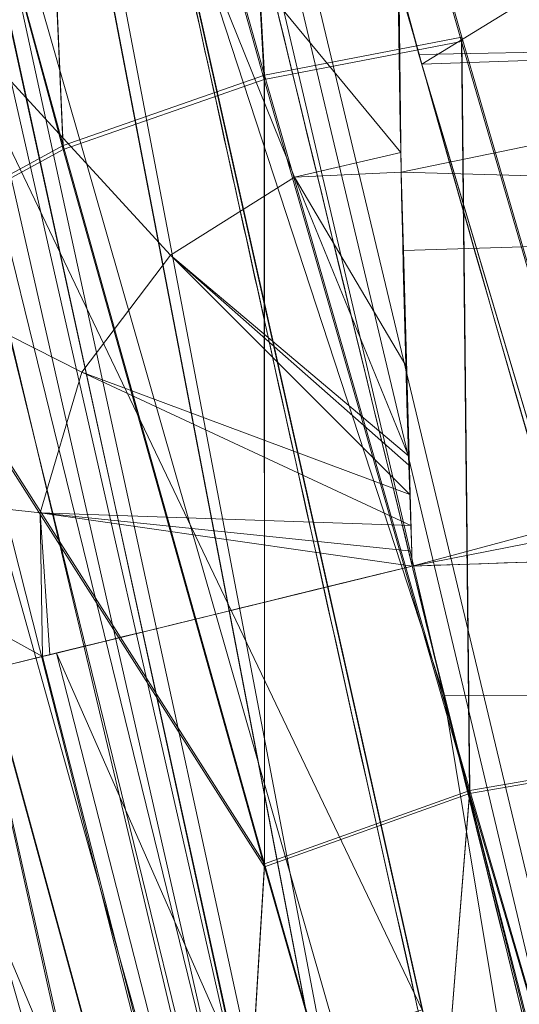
# Model space of a CAD drawing. Header units: millimetres. Extents: x -72 to 72, y -145 to 145.
# Tile 129 of 256: x -55.69 to -55.543, y -13.712 to -13.424. Entities that reach past the tile are written whole.
import ezdxf

# ---------------------------------------------------------------- set-up
doc = ezdxf.new("R2010")
doc.units = ezdxf.units.MM
doc.layers.add('1', color=7, linetype='CONTINUOUS')

msp = doc.modelspace()

# ---------------------------------------------------------------- linework, layer by layer
at = {"layer": '1', "color": 163, "linetype": 'Continuous', "lineweight": 13, "extrusion": (0, 0, -1)}
for centre, radius in [((0, 2.781752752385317e-14, 144.004626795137), 61.0180546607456), ((-5.6843418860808e-14, -1.73472347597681e-14, 147), 60.9142135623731), ((3.46944695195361e-15, 0, 145), 60), ((-5.6843418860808e-14, -1.73472347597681e-14, 146), 59.50000000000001), ((0, -8.448341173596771e-14, 124.369789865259), 56.3952855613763)]:
    msp.add_circle(centre, radius, dxfattribs=at)
at = {"layer": '1', "color": 163, "linetype": 'Continuous', "lineweight": 13}
for centre, radius in [((0, -2.03130073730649e-13, -145), 60.4433756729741), ((5.6843418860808e-14, -1.73472347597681e-14, -146.707106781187), 60.20710678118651), ((-3.46944695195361e-15, 0, -146), 60)]:
    msp.add_circle(centre, radius, dxfattribs=at)
msp.add_arc((0, 1.973953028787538e-14, -142.505083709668), 63.56377365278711, 189.6208549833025, 222.2786899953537, dxfattribs=at)
at = {"layer": '1', "color": 163, "linetype": 'Continuous', "lineweight": 13, "extrusion": (0, 0, -1)}
for centre, end in [((55.5642991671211, -13.5811876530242, 27.7394570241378), 87.99999999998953), ((55.5642991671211, -13.5811876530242, 23.4988727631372), 87.99999999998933)]:
    msp.add_arc(centre, 0.3, 346.2648960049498, end, dxfattribs=at)
at = {"layer": '1', "color": 163, "linetype": 'Continuous', "lineweight": 13, "extrusion": (-0.998772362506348, -0.0348778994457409, -0.0351752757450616)}
msp.add_arc((11.63374828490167, -21.51435950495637, 56.79634897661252), 0.3, 89.58394029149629, 180.0000000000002, dxfattribs=at)
at = {"layer": '1', "color": 163, "linetype": 'Continuous', "lineweight": 13, "extrusion": (-0.2374333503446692, 0.9714038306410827, -4.427117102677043e-05)}
msp.add_arc((57.19999999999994, -23.49887274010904, 0.001040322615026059), 0.3, 2.092443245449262e-16, 87.94171903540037, dxfattribs=at)
at = {"layer": '1', "color": 163, "linetype": 'Continuous', "lineweight": 13}
for points, knots in [([(-56.0092195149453, 7.430836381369, -40.1881047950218), (-56.38767568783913, 4.578259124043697, -40.18600039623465), (-56.64075283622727, 0.1337488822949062, -40.18517426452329), (-56.24041456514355, -6.020940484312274, -40.18873368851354), (-55.54351012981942, -10.71621283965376, -40.19373372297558), (-54.41900416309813, -15.45484477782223, -40.20106422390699), (-52.84662861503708, -20.19210887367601, -40.21072519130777), (-50.80930273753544, -24.8840909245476, -40.2227166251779), (-48.29613211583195, -29.47758556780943, -40.23703852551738), (-45.29549098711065, -33.91822466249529, -40.25369089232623), (-41.8019172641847, -38.14185204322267, -40.27267372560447), (-37.82569878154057, -42.09225020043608, -40.29398702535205), (-33.38333123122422, -45.70420284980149, -40.31763079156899), (-28.49088723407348, -48.91009564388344, -40.34360502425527), (-21.41016006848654, -52.54962415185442, -40.38134462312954), (-15.5376816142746, -54.48108172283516, -40.41314502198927), (-11.445770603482, -55.3284003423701, -40.43589893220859)], [0, 0, 0, 0, 0.125, 0.1875, 0.25, 0.3125, 0.375, 0.4375, 0.5, 0.5625, 0.625, 0.6875, 0.75, 0.8125, 0.875, 1, 1, 1, 1]), ([(-55.79206164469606, 7.398561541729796, -43.18008904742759), (-56.02458079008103, 5.645469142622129, -43.17850631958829), (-56.32216527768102, 2.145282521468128, -43.17631762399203), (-56.2774919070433, -3.083071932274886, -43.17589833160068), (-55.74469622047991, -8.317168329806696, -43.17832533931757), (-54.72088675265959, -13.50770784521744, -43.18361554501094), (-53.47375240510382, -17.70598476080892, -43.19032117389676), (-52.24993602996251, -20.97159237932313, -43.1970039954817), (-51.21943771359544, -23.37545791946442, -43.20267281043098), (-50.07211843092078, -25.74001208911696, -43.20902270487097), (-48.38893654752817, -28.83185243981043, -43.21838366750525), (-46.01474015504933, -32.54916112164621, -43.23166013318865), (-42.79579392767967, -36.67874397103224, -43.24974804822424), (-39.80590965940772, -39.8550863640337, -43.26661311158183), (-37.22554922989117, -42.23774127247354, -43.28120343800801), (-35.20249638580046, -43.93723232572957, -43.29265772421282), (-33.10278230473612, -45.54055131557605, -43.30455868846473), (-30.93842460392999, -47.03880768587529, -43.31683624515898), (-28.72004833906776, -48.42495516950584, -43.32942842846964), (-25.67962645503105, -50.13475593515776, -43.34669906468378), (-22.51737436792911, -51.63244938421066, -43.36467929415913), (-19.23182754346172, -52.91446779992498, -43.3833775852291), (-15.89144214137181, -54.03891938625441, -43.40239509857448), (-13.34178061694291, -54.70350458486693, -43.41691632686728), (-11.6398303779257, -55.06359028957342, -43.42660953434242)], [0, 0, 0, 0, 0.0625, 0.125, 0.1875, 0.25, 0.3125, 0.34375, 0.375, 0.40625, 0.4375, 0.5, 0.5625, 0.625, 0.65625, 0.6875, 0.71875, 0.75, 0.78125, 0.8125, 0.875, 0.90625, 0.9375, 1, 1, 1, 1]), ([(-56.50000000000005, -4.895578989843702e-16, -15.81462433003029), (-56.49999999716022, -0.967056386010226, -15.8120534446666), (-56.45043392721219, -2.918040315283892, -15.80691167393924), (-56.14086936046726, -6.892608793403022, -15.79662813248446), (-55.33779639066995, -11.96000647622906, -15.78377370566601), (-53.65336816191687, -18.09517495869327, -15.76834839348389), (-51.21658996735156, -24.15893938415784, -15.75292308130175), (-48.02467232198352, -30.0154777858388, -15.73749776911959), (-44.10762326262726, -35.52636955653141, -15.72207245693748), (-39.52881410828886, -40.56063158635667, -15.70664714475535), (-36.0977595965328, -43.52332059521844, -15.69636360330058), (-34.30725113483, -44.89167162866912, -15.6912218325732)], [0, 0, 0, 0, 0.0625, 0.125, 0.25, 0.375, 0.5, 0.625, 0.75, 0.875, 1, 1, 1, 1]), ([(-54.1748946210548, -21.2568850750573, 31.5), (-54.6638936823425, -17.571101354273, 31.499871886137), (-55.1250233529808, -14.095380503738, 30.1514430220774), (-55.6314401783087, -10.2783120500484, 26.7224698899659), (-55.7653499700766, -9.26897978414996, 25.3941579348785), (-55.9577956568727, -7.81843880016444, 22.2910702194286), (-56.0092096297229, -7.43091089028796, 20.5929966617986), (-56.0092195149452, -7.43083638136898, 18.8118952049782)], [0, 0, 0, 0, 0.5, 0.5, 0.75, 0.75, 1, 1, 1, 1]), ([(-56.00921274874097, -7.43088738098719, 18.81189514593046), (-55.84778768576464, -8.64761337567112, 18.27553385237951), (-55.57446086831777, -10.46857355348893, 17.47101728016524), (-55.14800137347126, -12.88831644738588, 16.40328050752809), (-54.79726728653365, -14.6992013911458, 15.60654748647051), (-54.41554179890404, -16.50502466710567, 14.8125598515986), (-53.86455365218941, -18.90435921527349, 13.75579519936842), (-53.09654226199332, -21.8880547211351, 12.44277299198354), (-52.04587146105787, -25.44201606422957, 10.88781178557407), (-50.86235861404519, -28.96561770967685, 9.35961010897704), (-49.54285790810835, -32.4561508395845, 7.86666250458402), (-48.56815383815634, -34.75713714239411, 6.899976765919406), (-48.05581082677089, -35.9000126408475, 6.425037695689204)], [0, 0, 0, 0, 0.125, 0.1875, 0.25, 0.3125, 0.375, 0.5, 0.625, 0.75, 0.875, 1, 1, 1, 1]), ([(-47.46844656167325, -30.64305029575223, -0.8061324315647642), (-48.05961782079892, -29.72727555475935, -0.05716055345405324), (-49.17838392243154, -27.87812518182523, 1.469014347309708), (-50.67197279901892, -25.05862759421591, 3.829412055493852), (-51.76788006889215, -22.67685427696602, 5.845017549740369), (-52.55819579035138, -20.75314257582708, 7.47955347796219), (-53.10827526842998, -19.30177147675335, 8.715144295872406), (-53.61576125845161, -17.84355812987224, 9.960823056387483), (-54.23731669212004, -15.88719951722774, 11.62907026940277), (-54.91085441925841, -13.42264493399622, 13.72871973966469), (-55.55516477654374, -10.43872688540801, 16.26421220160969), (-55.8760261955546, -8.43476743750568, 17.96132468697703), (-56.00921263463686, -7.430887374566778, 18.8118951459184)], [0, 0, 0, 0, 0.125, 0.25, 0.375, 0.4375, 0.5, 0.5625, 0.625, 0.75, 0.875, 1, 1, 1, 1]), ([(-55.6517196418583, -9.75377054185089, 10.8250013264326), (-55.5948279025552, -10.0783787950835, 10.8250268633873), (-55.5350931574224, -10.4025015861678, 10.8250538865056), (-55.3540436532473, -11.3388349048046, 10.8251360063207), (-55.2253875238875, -11.9497259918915, 10.8251944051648), (-54.94794345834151, -13.1667426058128, 10.8253205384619), (-54.79911314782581, -13.773034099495, 10.8253884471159), (-54.6403041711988, -14.3766114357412, 10.8254621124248)], [0, 0, 0, 0, 0.208854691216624, 0.208854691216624, 0.604427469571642, 0.604427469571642, 1, 1, 1, 1]), ([(-54.919959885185, -14.4502288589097, 10.5256571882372), (-54.9199649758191, -14.4502095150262, 10.5256571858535), (-54.9199700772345, -14.4501901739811, 10.5256571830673), (-55.0796217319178, -13.8435290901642, 10.5255824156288), (-55.2292372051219, -13.2341583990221, 10.5255134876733), (-55.50814993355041, -12.0109394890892, 10.5253854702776), (-55.63748912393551, -11.3969242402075, 10.5253262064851), (-55.8194998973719, -10.4558003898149, 10.5252428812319), (-55.8795518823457, -10.130018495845, 10.5252154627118), (-55.9367457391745, -9.803748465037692, 10.5251895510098)], [0, 0, 0, 0, 1.26115618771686e-05, 1.26115618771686e-05, 0.395572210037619, 0.395572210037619, 0.79114483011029, 0.79114483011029, 1, 1, 1, 1]), ([(-56.3617853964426, -9.818594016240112, 10.5102567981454), (-56.30599906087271, -10.1388887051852, 10.5102666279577), (-56.2474804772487, -10.4587195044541, 10.5102770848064), (-56.0680374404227, -11.3943333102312, 10.510309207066), (-55.9396766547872, -12.0087885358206, 10.5103320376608), (-55.66285526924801, -13.232960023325, 10.5103807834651), (-55.5143530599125, -13.8428408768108, 10.5104068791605), (-55.3558791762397, -14.4500521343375, 10.5104355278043), (-55.3558741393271, -14.4500714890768, 10.5104355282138), (-55.3558690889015, -14.450090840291, 10.5104355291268)], [0, 0, 0, 0, 0.205725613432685, 0.205725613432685, 0.602862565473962, 0.602862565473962, 0.999987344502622, 0.999987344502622, 1, 1, 1, 1]), ([(-55.6356723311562, -14.523145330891, 10.2106306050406), (-55.7949781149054, -13.9128715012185, 10.2106008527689), (-55.94426428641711, -13.2998938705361, 10.210573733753), (-56.2225419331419, -12.0695239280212, 10.2105230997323), (-56.3515758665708, -11.4519662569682, 10.2104994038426), (-56.5319599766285, -10.5116264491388, 10.2104660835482), (-56.5907855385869, -10.1901793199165, 10.2104552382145), (-56.6468644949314, -9.86826577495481, 10.2104450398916)], [0, 0, 0, 0, 0.397137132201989, 0.397137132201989, 0.79427391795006, 0.79427391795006, 1, 1, 1, 1]), ([(-55.355869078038, -14.4500908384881, 9.4895644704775), (-55.3558741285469, -14.450071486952, 9.4895644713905), (-55.3558791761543, -14.4500521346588, 9.489564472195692), (-55.4964356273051, -13.9114935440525, 9.48958988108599), (-55.6291457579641, -13.3708465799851, 9.489613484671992), (-55.8787068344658, -12.2860059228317, 9.48965778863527), (-55.99558627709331, -11.7416973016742, 9.48967858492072), (-56.1282027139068, -11.0770101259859, 9.48970216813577), (-56.1515374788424, -10.9580864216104, 9.48970631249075), (-56.1744940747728, -10.8390903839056, 9.48971037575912)], [0, 0, 0, 0, 1.62025511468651e-05, 1.62025511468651e-05, 0.450915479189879, 0.450915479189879, 0.901830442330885, 0.901830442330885, 1, 1, 1, 1]), ([(-55.74240523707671, -10.854176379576, 9.47472235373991), (-55.72003313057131, -10.9690469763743, 9.47471215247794), (-55.6973057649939, -11.083848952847, 9.47470176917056), (-55.5644853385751, -11.7440408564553, 9.47464101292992), (-55.4467178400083, -12.2879486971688, 9.474586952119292), (-55.1952748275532, -13.3719298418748, 9.47447104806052), (-55.061571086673, -13.9121198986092, 9.47440913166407), (-54.9199700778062, -14.4501901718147, 9.47434281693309), (-54.9199649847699, -14.450209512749, 9.47434281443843), (-54.9199598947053, -14.4502288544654, 9.47434281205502)], [0, 0, 0, 0, 0.0951512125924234, 0.0951512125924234, 0.547575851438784, 0.547575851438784, 0.99998373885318, 0.99998373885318, 1, 1, 1, 1]), ([(-56.4585906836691, -10.89391917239, 9.78952088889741), (-56.4355136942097, -11.0135162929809, 9.789516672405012), (-56.4120565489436, -11.1330406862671, 9.78951237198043), (-56.2787447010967, -11.8010844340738, 9.78948789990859), (-56.1612523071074, -12.3481410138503, 9.78946631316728), (-55.9103778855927, -13.4384762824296, 9.78942030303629), (-55.7769666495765, -13.9818704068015, 9.78939578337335), (-55.6356723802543, -14.5231451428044, 9.78936939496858)], [0, 0, 0, 0, 0.0981696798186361, 0.0981696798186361, 0.549084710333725, 0.549084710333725, 1, 1, 1, 1]), ([(-55.88612754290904, -12.23954941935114, 6.089287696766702), (-55.85059944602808, -12.41748333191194, 6.089174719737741), (-55.77869664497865, -12.7691375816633, 6.054499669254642), (-55.66952130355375, -13.2798950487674, 5.900403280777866), (-55.58299770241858, -13.67054627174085, 5.693434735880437), (-55.51849878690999, -13.95616024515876, 5.483429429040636), (-55.47338640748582, -14.15405077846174, 5.305928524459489), (-55.43216048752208, -14.33387580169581, 5.109900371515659), (-55.39489755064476, -14.49603731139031, 4.893579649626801), (-55.3633153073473, -14.63464594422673, 4.664949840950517), (-55.33748926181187, -14.75008017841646, 4.423676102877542), (-55.31743625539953, -14.8429037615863, 4.167436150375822), (-55.30005890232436, -14.93088029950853, 3.818793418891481), (-55.29738882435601, -14.95785709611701, 3.550484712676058), (-55.30047648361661, -14.95774927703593, 3.36842170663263)], [0, 0, 0, 0, 0.125, 0.25, 0.375, 0.4375, 0.5, 0.5625, 0.625, 0.6875, 0.75, 0.8125, 0.875, 1, 1, 1, 1]), ([(-55.3004764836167, -14.95774927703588, 2.21052546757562), (-55.29738882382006, -14.9578570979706, 2.028633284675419), (-55.30020050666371, -14.93035183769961, 1.755681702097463), (-55.31787378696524, -14.84126779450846, 1.406430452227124), (-55.33765623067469, -14.74944792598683, 1.153916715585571), (-55.36359854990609, -14.63355817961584, 0.912001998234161), (-55.40652624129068, -14.44559320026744, 0.603030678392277), (-55.47145388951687, -14.16306793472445, 0.2635371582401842), (-55.55087793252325, -13.81409626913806, -0.01933700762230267), (-55.61820836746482, -13.51178725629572, -0.1985951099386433), (-55.67058775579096, -13.2729613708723, -0.3103602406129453), (-55.72496185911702, -13.02086990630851, -0.399722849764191), (-55.79690801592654, -12.68010648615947, -0.4840857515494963), (-55.85058020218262, -12.41757199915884, -0.5102275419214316), (-55.88612754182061, -12.23954941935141, -0.5103405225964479)], [0, 0, 0, 0, 0.125, 0.1875, 0.25, 0.3125, 0.375, 0.5, 0.625, 0.6875, 0.75, 0.8125, 0.875, 1, 1, 1, 1]), ([(-55.88612753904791, -12.23954941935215, 0.5103405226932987), (-55.83146126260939, -12.46021819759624, 0.510570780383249), (-55.74724526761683, -12.79125833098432, 0.5762192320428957), (-55.64267184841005, -13.18297039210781, 0.7846084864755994), (-55.57127910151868, -13.44090235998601, 0.9938950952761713), (-55.50902124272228, -13.6564736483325, 1.254086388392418), (-55.46006481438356, -13.81522236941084, 1.548080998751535), (-55.4254757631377, -13.91506761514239, 1.874294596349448), (-55.41355209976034, -13.93712474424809, 2.096944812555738), (-55.4104013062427, -13.93701472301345, 2.21052546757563)], [0, 0, 0, 0, 0.25, 0.375, 0.5, 0.625, 0.75, 0.875, 1, 1, 1, 1]), ([(-55.5799892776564, -14.7348089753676, 3.36842169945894), (-55.57998927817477, -14.73480897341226, 3.44896475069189), (-55.58213822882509, -14.72671483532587, 3.610062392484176), (-55.59504974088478, -14.67792821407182, 3.928739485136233), (-55.62711874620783, -14.55628056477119, 4.313528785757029), (-55.68686239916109, -14.3265224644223, 4.737097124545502), (-55.76506072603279, -14.01960889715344, 5.105300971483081), (-55.85726847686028, -13.64806441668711, 5.403934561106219), (-55.958544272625, -13.22732468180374, 5.624153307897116), (-56.06394974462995, -12.77323273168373, 5.759072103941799), (-56.13424524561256, -12.45882653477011, 5.78948544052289), (-56.16871195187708, -12.3014495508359, 5.78947912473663)], [0, 0, 0, 0, 0.0625, 0.125, 0.25, 0.375, 0.5, 0.625, 0.75, 0.875, 1, 1, 1, 1]), ([(-55.2646914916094, -14.7950489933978, -32.1423166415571), (-55.3699560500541, -14.4017700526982, -32.1422975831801), (-55.4710290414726, -14.0073452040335, -32.1422794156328), (-55.66314816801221, -13.2229025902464, -32.1422449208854), (-55.7543412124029, -12.8328742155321, -32.1422285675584), (-55.84142488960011, -12.4419530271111, -32.1422130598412)], [0, 0, 0, 0, 0.504098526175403, 0.504098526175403, 1, 1, 1, 1]), ([(-56.123774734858, -12.5048754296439, -31.8424047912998), (-56.0362343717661, -12.8977698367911, -31.8424208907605), (-55.9445630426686, -13.2897665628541, -31.8424378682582), (-55.7514362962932, -14.0781667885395, -31.8424736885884), (-55.64983320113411, -14.474580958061, -31.8424925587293), (-55.544016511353, -14.8698429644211, -31.8425123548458)], [0, 0, 0, 0, 0.495901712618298, 0.495901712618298, 1, 1, 1, 1]), ([(-55.574769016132, -13.5837330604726, -23.1990663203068), (-55.5695413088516, -13.6051252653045, -23.1990653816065), (-55.564301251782, -13.626514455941, -23.1990644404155), (-55.5203726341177, -13.8053782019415, -23.1990565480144), (-55.48102666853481, -13.9626928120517, -23.1990494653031), (-55.3836127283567, -14.3452611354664, -23.1990319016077), (-55.32483667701, -14.5703405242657, -23.1990212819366), (-55.2646914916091, -14.7950489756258, -23.1990103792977)], [0, 0, 0, 0, 0.0528347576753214, 0.0528347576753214, 0.441888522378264, 0.441888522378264, 1, 1, 1, 1]), ([(-55.544016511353, -14.8698429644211, -23.4988146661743), (-55.60447715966, -14.6440014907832, -23.4988259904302), (-55.6635614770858, -14.4177870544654, -23.4988370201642), (-55.7614863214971, -14.033289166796, -23.4988552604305), (-55.801038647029, -13.8751809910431, -23.4988626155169), (-55.8451976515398, -13.6954148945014, -23.4988708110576), (-55.8504651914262, -13.6739177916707, -23.4988717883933), (-55.8557203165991, -13.6524176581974, -23.4988727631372)], [0, 0, 0, 0, 0.558111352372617, 0.558111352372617, 0.947165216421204, 0.947165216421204, 1, 1, 1, 1])]:
    msp.add_open_spline(points, degree=3, knots=knots, dxfattribs=at)
for points in [[(-55.4104013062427, -13.93701472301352, 3.36842170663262), (-55.41355209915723, -13.93712474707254, 3.482080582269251), (-55.42571792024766, -13.91417830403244, 3.708436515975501), (-55.46002716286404, -13.81536214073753, 4.030789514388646), (-55.50976096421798, -13.65347034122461, 4.329318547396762), (-55.57118861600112, -13.44127053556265, 4.584538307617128), (-55.64348150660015, -13.17959627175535, 4.796781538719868), (-55.72126103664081, -12.88845579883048, 4.950756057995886), (-55.80383339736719, -12.56869569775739, 5.04689793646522), (-55.85861941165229, -12.35068221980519, 5.068491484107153), (-55.88612754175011, -12.23954941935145, 5.068606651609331)], [(-56.16871195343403, -12.30144954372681, -0.210531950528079), (-56.13424677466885, -12.45881955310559, -0.2105382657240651), (-56.06393706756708, -12.7732880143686, -0.180447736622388), (-55.95849214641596, -13.2275418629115, -0.04594535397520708), (-55.85730076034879, -13.64793291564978, 0.1749594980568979), (-55.76511267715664, -14.0194006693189, 0.4737531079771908), (-55.68686450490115, -14.3265154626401, 0.8417527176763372), (-55.62693945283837, -14.55691206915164, 1.265050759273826), (-55.58895324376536, -14.70116429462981, 1.72744352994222), (-55.57998927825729, -14.734808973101, 2.04937074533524), (-55.57998927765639, -14.7348089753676, 2.210525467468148)], [(-55.1444150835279, -13.5687017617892, -23.1839099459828), (-55.2878663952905, -13.5737121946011, -23.188962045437), (-55.4313177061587, -13.5787226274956, -23.1940141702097), (-55.574769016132, -13.5837330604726, -23.1990663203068)]]:
    msp.add_open_spline(points, degree=3, dxfattribs=at)
for points in [[(-56.89024180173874, 41.52245447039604, -163.0000025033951), (-52.44118720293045, 40.07687047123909, -163.0000025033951), (-55.84102869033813, -40.98785668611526, -163.0000025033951), (-62.30000033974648, 2.306488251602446e-14, -163.0000025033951)], [(-51.26524344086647, -40.01524299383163, -163.0000025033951), (-55.84102869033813, -40.98785668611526, -163.0000025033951), (-52.44118720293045, 40.07687047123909, -163.0000025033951)], [(-55.64790219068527, -24.7760433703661, -146.9999998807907), (-60.91421470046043, -1.734723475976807e-14, -146.9999998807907), (-64.80000168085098, 5.467848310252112e-15, -146.9999998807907), (-56.01524189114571, -43.03799942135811, -146.9999998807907)], [(-57.48506635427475, -18.67802999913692, -144.9999958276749), (-60.11226028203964, -6.318053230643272, -144.9999958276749), (-59.99999865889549, 0, -144.9999958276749), (-54.8127256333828, -24.40419793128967, -144.9999958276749)], [(-58.68885666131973, -12.47470173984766, -145.9999978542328), (-59.99999865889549, 7.347880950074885e-15, -145.9999978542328), (-59.50000137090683, -1.734723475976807e-14, -145.9999978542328), (-54.35595288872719, -24.20083060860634, -145.9999978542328)], [(-51.48215219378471, -16.72756485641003, -123.8834485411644), (-54.13153767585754, -7.864786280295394e-14, -123.8834485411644), (-56.3952848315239, -7.767609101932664e-14, -124.3697926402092), (-53.63510549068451, -17.42710173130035, -124.3697926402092)], [(-56.27178400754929, -5.040970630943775, -40.18835723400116), (-56.07477203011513, -4.807965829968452, -43.17685589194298), (-54.33730408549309, -13.60801607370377, -43.18582639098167)], [(-54.33730408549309, -13.60801607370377, -43.18582639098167), (-54.59417030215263, -13.67709878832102, -40.1996448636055), (-56.27178400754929, -5.040970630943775, -40.18835723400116)], [(-55.16273528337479, -12.21966464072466, -32.4372909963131), (-56.27178400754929, -5.040970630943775, -40.18835723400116), (-54.59772050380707, -13.65883089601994, -40.19961878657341)], [(-55.57294189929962, -10.71924343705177, 27.05173939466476), (-55.07636442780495, -14.46213573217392, 29.66399677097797), (-55.29748648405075, -6.121284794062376, 35.35682708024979)], [(-55.90719729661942, -8.199820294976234, 23.02965894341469), (-56.00921437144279, -7.430861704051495, 18.81189458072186), (-52.23216861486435, -35.90000048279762, 18.77893321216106)], [(-53.6927618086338, -17.58798211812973, 10.17858553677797), (-56.00921437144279, -7.430861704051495, 18.81189458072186), (-54.55920472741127, -14.68137931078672, 10.76085958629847)], [(-55.1944226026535, -12.07582373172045, 10.82520838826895), (-54.64030429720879, -14.37661144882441, 10.82546170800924), (-56.00921437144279, -7.430861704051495, 18.81189458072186)], [(-54.64030429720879, -14.37661144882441, 10.82546170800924), (-54.55920472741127, -14.68137931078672, 10.76085958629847), (-56.00921437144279, -7.430861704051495, 18.81189458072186)], [(-56.00921437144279, -7.430887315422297, 18.81189458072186), (-52.85102128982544, -20.62619663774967, 10.56393515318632), (-52.89638042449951, -21.29850536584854, 11.49737183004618)], [(-52.85102128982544, -20.62619663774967, 10.56393515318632), (-56.00921437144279, -7.430887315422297, 18.81189458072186), (-53.6927618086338, -17.58798211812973, 10.17858553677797)], [(-52.89638042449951, -21.29850536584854, 11.49737183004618), (-52.88083851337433, -21.9598226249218, 12.41813320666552), (-56.00921437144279, -7.430887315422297, 18.81189458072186)], [(-52.23216861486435, -35.90000048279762, 18.77893321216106), (-56.00921437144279, -7.430887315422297, 18.81189458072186), (-52.81071737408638, -22.28547632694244, 12.27482222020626)], [(-55.57294189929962, -10.71924343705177, 27.05173939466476), (-55.90719729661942, -8.199820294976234, 23.02965894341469), (-52.23216861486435, -35.90000048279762, 18.77893321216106)], [(-55.67321926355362, -9.75754763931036, 10.71265526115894), (-55.73459714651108, -9.768311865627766, 10.61666011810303), (-54.72160875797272, -14.39802907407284, 10.61718910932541)], [(-54.66139689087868, -14.38217423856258, 10.71316096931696), (-54.66034635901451, -14.38189763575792, 10.71875169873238), (-55.67215010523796, -9.757359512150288, 10.71825250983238), (-55.67321926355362, -9.75754763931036, 10.71265526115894)], [(-55.67321926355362, -9.75754763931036, 10.71265526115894), (-54.72160875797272, -14.39802907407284, 10.61718910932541), (-54.66139689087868, -14.38217423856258, 10.71316096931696)], [(-55.1944226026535, -12.07582373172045, 10.82520838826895), (-55.67215010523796, -9.757359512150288, 10.71825250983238), (-54.66034635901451, -14.38189763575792, 10.71875169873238)], [(-54.81218546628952, -14.42186906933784, 10.55150479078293), (-55.73459714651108, -9.768311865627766, 10.61666011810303), (-55.82691729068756, -9.784497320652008, 10.55098511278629)], [(-54.81218546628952, -14.42186906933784, 10.55150479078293), (-54.72160875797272, -14.39802907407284, 10.61718910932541), (-55.73459714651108, -9.768311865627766, 10.61666011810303)], [(-55.82691729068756, -9.784497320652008, 10.55098511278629), (-55.8323934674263, -9.785457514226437, 10.54969988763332), (-54.8175536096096, -14.42328188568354, 10.55021677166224)], [(-54.8175536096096, -14.42328188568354, 10.55021677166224), (-55.8323934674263, -9.785457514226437, 10.54969988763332), (-55.49639090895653, -12.04883120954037, 10.52539050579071)], [(-55.82691729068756, -9.784497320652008, 10.55098511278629), (-54.8175536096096, -14.42328188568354, 10.55021677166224), (-54.81218546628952, -14.42186906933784, 10.55150479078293)], [(-55.53851276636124, -9.792938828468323, -124.3697926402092), (-63.04597854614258, -11.36612799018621, -124.5216652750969), (-63.58210742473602, -22.15305902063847, -124.5606690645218)], [(-63.58210742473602, -22.15305902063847, -124.5606690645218), (-48.8397516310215, -28.19764241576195, -124.3697926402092), (-55.53851276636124, -9.792938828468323, -124.3697926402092)], [(-56.47163465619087, -9.837730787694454, 10.48446074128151), (-56.56396970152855, -9.853818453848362, 10.41878666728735), (-55.46369776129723, -14.4782392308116, 10.48458833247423)], [(-55.46369776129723, -14.4782392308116, 10.48458833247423), (-55.45962229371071, -14.47717659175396, 10.48556435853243), (-56.46748095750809, -9.837007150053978, 10.48543676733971), (-56.47163465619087, -9.837730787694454, 10.48446074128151)], [(-55.90679123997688, -12.14480027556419, 10.5103375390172), (-56.46748095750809, -9.837007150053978, 10.48543676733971), (-55.45962229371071, -14.47717659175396, 10.48556435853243)], [(-55.55432289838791, -14.5018994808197, 10.41890308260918), (-56.56396970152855, -9.853818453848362, 10.41878666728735), (-56.6253587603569, -9.864515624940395, 10.32279059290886)], [(-56.56396970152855, -9.853818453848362, 10.41878666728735), (-55.55432289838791, -14.5018994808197, 10.41890308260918), (-55.46369776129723, -14.4782392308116, 10.48458833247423)], [(-56.6253587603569, -9.864515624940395, 10.32279059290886), (-56.62617087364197, -9.864657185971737, 10.31854283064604), (-55.61456829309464, -14.51763045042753, 10.3229321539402)], [(-55.61536550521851, -14.51783906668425, 10.31868997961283), (-56.62617087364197, -9.864657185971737, 10.31854283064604), (-56.18948489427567, -12.20622006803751, 10.21052896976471)], [(-56.62617087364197, -9.864657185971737, 10.31854283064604), (-55.61536550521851, -14.51783906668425, 10.31868997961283), (-55.61456829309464, -14.51763045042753, 10.3229321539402)], [(-56.6253587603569, -9.864515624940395, 10.32279059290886), (-55.61456829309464, -14.51763045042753, 10.3229321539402), (-55.55432289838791, -14.5018994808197, 10.41890308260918)], [(-52.23216861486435, -35.90000048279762, 18.77893321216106), (-54.17489632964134, -21.25688455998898, 31.50000050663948), (-54.9570769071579, -15.36125689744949, 30.29151447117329), (-55.57294189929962, -10.71924343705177, 27.05173939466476)], [(-55.63297122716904, -10.83286479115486, 9.448916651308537), (-55.54098263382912, -10.81494707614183, 9.383240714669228), (-54.72160875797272, -14.39802907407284, 9.382810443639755)], [(-54.81218546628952, -14.42186906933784, 9.44849569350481), (-55.63842132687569, -10.83392649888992, 9.45020280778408), (-55.63297122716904, -10.83286479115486, 9.448916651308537)], [(-54.81218546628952, -14.42186906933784, 9.44849569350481), (-54.8175536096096, -14.42328188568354, 9.449782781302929), (-55.63842132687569, -10.83392649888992, 9.45020280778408)], [(-55.36039173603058, -12.65890058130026, 9.47454757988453), (-55.63842132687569, -10.83392649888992, 9.45020280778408), (-54.8175536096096, -14.42328188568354, 9.449782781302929)], [(-55.63297122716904, -10.83286479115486, 9.448916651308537), (-54.72160875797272, -14.39802907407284, 9.382810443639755), (-54.81218546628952, -14.42186906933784, 9.44849569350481)], [(-56.28396570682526, -10.86021494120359, 9.51551552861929), (-56.27785250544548, -10.85903495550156, 9.51407477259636), (-55.45768141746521, -14.47666902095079, 9.513969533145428), (-55.46369776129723, -14.4782392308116, 9.515412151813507)], [(-55.45768141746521, -14.47666902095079, 9.513969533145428), (-56.27785250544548, -10.85903495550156, 9.51407477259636), (-55.86815625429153, -12.32134085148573, 9.489655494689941)], [(-55.46369776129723, -14.4782392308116, 9.515412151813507), (-56.37483671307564, -10.87775081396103, 9.580372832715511), (-56.28396570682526, -10.86021494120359, 9.51551552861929)], [(-56.43716081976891, -10.88977977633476, 9.677182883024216), (-56.37598410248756, -10.87797246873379, 9.581192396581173), (-55.61456829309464, -14.51763045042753, 9.677068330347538)], [(-56.37598410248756, -10.87797246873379, 9.581192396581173), (-56.37483671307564, -10.87775081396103, 9.580372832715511), (-55.55319413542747, -14.50160425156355, 9.580276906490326), (-55.55432289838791, -14.5018994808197, 9.581096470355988)], [(-55.55432289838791, -14.5018994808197, 9.581096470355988), (-55.61456829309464, -14.51763045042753, 9.677068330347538), (-56.37598410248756, -10.87797246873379, 9.581192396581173)], [(-55.46369776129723, -14.4782392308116, 9.515412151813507), (-55.55319413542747, -14.50160425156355, 9.580276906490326), (-56.37483671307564, -10.87775081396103, 9.580372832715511)], [(-55.61456829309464, -14.51763045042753, 9.677068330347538), (-56.43784254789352, -10.88991202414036, 9.68075543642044), (-56.43716081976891, -10.88977977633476, 9.677182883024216)], [(-56.07649683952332, -12.71520741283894, 9.789451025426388), (-56.43784254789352, -10.88991202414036, 9.68075543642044), (-55.61523884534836, -14.51780553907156, 9.680635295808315)], [(-55.61456829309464, -14.51763045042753, 9.677068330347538), (-55.61523884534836, -14.51780553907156, 9.680635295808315), (-56.43784254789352, -10.88991202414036, 9.68075543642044)], [(-55.49639090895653, -12.04883120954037, 10.52539050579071), (-55.90679123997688, -12.14480027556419, 10.5103375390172), (-55.35586923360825, -14.45009093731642, 10.51043532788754)], [(-55.45962229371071, -14.47717659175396, 10.48556435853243), (-55.35586923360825, -14.45009093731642, 10.51043532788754), (-55.90679123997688, -12.14480027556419, 10.5103375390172)], [(-56.18948489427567, -12.20622006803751, 10.21052896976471), (-55.63567206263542, -14.52314574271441, 10.21063048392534), (-55.61536550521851, -14.51783906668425, 10.31868997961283)], [(-55.63567206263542, -14.52314481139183, 9.999999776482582), (-56.16774782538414, -12.29715161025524, 10.21053269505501), (-56.07649683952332, -12.71520741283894, 9.789451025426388)], [(-55.63567206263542, -14.52314481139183, 9.999999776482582), (-55.63567206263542, -14.52314574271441, 10.21063048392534), (-56.16774782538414, -12.29715161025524, 10.21053269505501)], [(-55.86815625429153, -12.32134085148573, 9.489655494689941), (-55.4402656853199, -14.12276551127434, 9.489580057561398), (-55.45768141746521, -14.47666902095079, 9.513969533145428)], [(-55.4402656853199, -14.12276551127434, 9.489580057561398), (-55.86815625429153, -12.32134085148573, 9.489655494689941), (-55.36039173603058, -12.65890058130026, 9.47454757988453)], [(-58.89143794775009, -12.51776143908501, -146.7071026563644), (-48.70857298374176, -35.38884967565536, -146.7071026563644), (-48.13650995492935, -34.97322276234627, -145.9999978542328), (-58.19978192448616, -12.37074565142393, -145.9999978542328)], [(-55.56551367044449, -13.62155377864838, -32.14226290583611), (-55.84142357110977, -12.44195271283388, -32.14221447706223), (-55.41155487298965, -12.43307441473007, -32.1572944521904), (-55.13054877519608, -13.62492516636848, -32.15742483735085)], [(-55.94415590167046, -12.46484369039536, -32.11783245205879), (-55.84142357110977, -12.44195271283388, -32.14221447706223), (-55.56551367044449, -13.62155377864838, -32.14226290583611)], [(-56.04054033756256, -12.48632092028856, -32.05152973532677), (-55.95022812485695, -12.4661959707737, -32.11639076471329), (-55.37233501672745, -14.82386793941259, -32.11646527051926)], [(-55.95022812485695, -12.4661959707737, -32.11639076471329), (-55.94415590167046, -12.46484369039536, -32.11783245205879), (-55.36632984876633, -14.82226047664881, -32.11790695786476), (-55.37233501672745, -14.82386793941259, -32.11646527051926)], [(-55.36632984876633, -14.82226047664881, -32.11790695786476), (-55.94415590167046, -12.46484369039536, -32.11783245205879), (-55.56551367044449, -13.62155377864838, -32.14226290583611)], [(-58.68885666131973, -12.47470173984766, -144.9999958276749), (-58.68885666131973, -12.47470173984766, -145.9999978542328), (-48.54102060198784, -35.26711463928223, -145.9999978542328), (-48.54102060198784, -35.26711463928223, -144.9999958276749)], [(-54.35595288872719, -24.20083060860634, -145.9999978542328), (-54.8127256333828, -24.40419793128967, -145.9999978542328), (-58.68885666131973, -12.47470173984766, -145.9999978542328)], [(-56.10247701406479, -12.50012591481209, -31.95472806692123), (-56.04168027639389, -12.48657517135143, -32.05071017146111), (-55.46280741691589, -14.84809163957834, -32.05077722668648), (-55.52294850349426, -14.86419700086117, -31.9548100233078)], [(-56.04168027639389, -12.48657517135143, -32.05071017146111), (-56.04054033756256, -12.48632092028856, -32.05152973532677), (-55.46167865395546, -14.84778989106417, -32.05159679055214), (-55.46280741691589, -14.84809163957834, -32.05077722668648)], [(-55.37233501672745, -14.82386793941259, -32.11646527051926), (-55.46167865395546, -14.84778989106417, -32.05159679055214), (-56.04054033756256, -12.48632092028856, -32.05152973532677)], [(-55.52294850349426, -14.86419700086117, -31.9548100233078), (-56.10315501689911, -12.50027678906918, -31.95115923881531), (-56.10247701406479, -12.50012591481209, -31.95472806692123)], [(-55.84641546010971, -13.69042880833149, -31.84245526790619), (-56.10315501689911, -12.50027678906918, -31.95115923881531), (-55.52361905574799, -14.86437674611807, -31.95124119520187)], [(-55.52294850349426, -14.86419700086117, -31.9548100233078), (-55.52361905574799, -14.86437674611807, -31.95124119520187), (-56.10315501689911, -12.50027678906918, -31.95115923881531)], [(-55.61523884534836, -14.51780553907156, 9.680635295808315), (-55.63567206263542, -14.52314574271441, 9.789369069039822), (-56.07649683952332, -12.71520741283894, 9.789451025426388)], [(-56.07649683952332, -12.71520741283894, 9.789451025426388), (-55.63567206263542, -14.52314481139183, 9.789369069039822), (-55.63567206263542, -14.52314481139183, 9.999999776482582)], [(-55.6890144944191, -13.18924408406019, 4.781967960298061), (-55.67697435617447, -13.4617006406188, 4.584631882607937), (-55.82355335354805, -12.91994377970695, 4.954040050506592)], [(-55.82355335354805, -12.91994377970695, 4.954040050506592), (-55.67697435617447, -13.4617006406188, 4.584631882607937), (-55.73257803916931, -13.49199470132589, 4.604607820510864)], [(-55.21640554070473, -13.16377427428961, 5.931949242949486), (-55.67041411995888, -13.27289920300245, 5.884692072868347), (-55.53604289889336, -13.87376431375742, 5.486561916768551)], [(-55.63243106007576, -13.17567657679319, 0.7997369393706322), (-55.68893626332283, -13.18780425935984, 0.7960253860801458), (-55.61807751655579, -13.43988999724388, 1.003896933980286)], [(-55.61807751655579, -13.43988999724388, 1.003896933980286), (-55.56022003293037, -13.42879422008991, 1.00661301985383), (-55.63243106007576, -13.17567657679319, 0.7997369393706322)], [(-55.61814084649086, -13.44112493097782, 4.573634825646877), (-55.6890144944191, -13.18924408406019, 4.781967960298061), (-55.63259497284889, -13.17712385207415, 4.778196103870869)], [(-55.63259497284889, -13.17712385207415, 4.778196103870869), (-55.56036159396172, -13.43003008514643, 4.570882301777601), (-55.61814084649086, -13.44112493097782, 4.573634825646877)], [(-55.68893626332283, -13.18780425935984, 0.7960253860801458), (-55.74639886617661, -13.20718415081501, 0.7828276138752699), (-55.67698925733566, -13.46046105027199, 0.992918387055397)], [(-55.67698925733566, -13.46046105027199, 0.992918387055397), (-55.61807751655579, -13.43988999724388, 1.003896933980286), (-55.68893626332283, -13.18780425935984, 0.7960253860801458)], [(-55.6890144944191, -13.18924408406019, 4.781967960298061), (-55.61814084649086, -13.44112493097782, 4.573634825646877), (-55.67697435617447, -13.4617006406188, 4.584631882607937)], [(-55.73266744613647, -13.49074486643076, 0.9729398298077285), (-55.67698925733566, -13.46046105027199, 0.992918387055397), (-55.74639886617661, -13.20718415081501, 0.7828276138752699)], [(-55.57196959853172, -13.43667786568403, 4.573751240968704), (-55.62285706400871, -13.24912998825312, 4.697936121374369), (-55.25445193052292, -13.24200071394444, 4.688722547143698)], [(-55.25445193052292, -13.24200071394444, 4.688722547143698), (-55.21731823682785, -13.424351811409, 4.568484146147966), (-55.57196959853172, -13.43667786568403, 4.573751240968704)], [(-55.21674826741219, -13.42700328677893, 1.013082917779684), (-55.25296181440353, -13.24913743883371, 0.8956038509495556), (-55.62076717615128, -13.25710769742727, 0.8851592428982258), (-55.57280033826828, -13.43384198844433, 1.002379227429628)], [(-55.90222030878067, -13.4607357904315, -28.19059230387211), (-55.95181882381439, -13.25307041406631, -28.3226128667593), (-55.54401502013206, -14.86984267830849, -31.84251114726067)], [(-55.84641546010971, -13.69042787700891, -31.84245526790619), (-55.54401502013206, -14.86984267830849, -31.84251114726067), (-55.95181882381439, -13.25307041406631, -28.3226128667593)], [(-55.72740361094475, -13.26636038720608, -0.2840693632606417), (-55.67509680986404, -13.25153652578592, -0.31442561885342), (-55.47485128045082, -14.14721924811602, 0.2780853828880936)], [(-55.54098263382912, -13.85141722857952, 0.0824064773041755), (-55.67509680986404, -13.25153652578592, -0.31442561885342), (-55.19616976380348, -13.27715255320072, -0.3219190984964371)], [(-55.77605217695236, -13.28508090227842, -0.2744053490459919), (-55.72740361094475, -13.26636038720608, -0.2840693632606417), (-55.53352832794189, -14.1528807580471, 0.2864262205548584)], [(-55.47485128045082, -14.14721924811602, 0.2780853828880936), (-55.53352832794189, -14.1528807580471, 0.2864262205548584), (-55.72740361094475, -13.26636038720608, -0.2840693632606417)], [(-55.57182431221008, -13.71374819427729, 5.592587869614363), (-55.66917359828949, -13.27843870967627, 5.881022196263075), (-55.7742640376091, -13.29050213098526, 5.843931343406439)], [(-55.86763098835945, -13.28086573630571, -0.2108753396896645), (-55.66976219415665, -14.12234921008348, 0.351951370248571), (-55.73446303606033, -14.07323405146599, 0.4180961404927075)], [(-55.62756955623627, -14.13888949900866, 0.3244902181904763), (-55.66976219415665, -14.12234921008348, 0.351951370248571), (-55.86763098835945, -13.28086573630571, -0.2108753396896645)], [(-55.86763098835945, -13.28086573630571, -0.2108753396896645), (-55.82418665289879, -13.28527927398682, -0.246728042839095), (-55.62756955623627, -14.13888949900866, 0.3244902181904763)], [(-55.82418665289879, -13.28527927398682, -0.246728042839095), (-55.77605217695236, -13.28508090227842, -0.2744053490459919), (-55.58139458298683, -14.1490763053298, 0.3024440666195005)], [(-55.58139458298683, -14.1490763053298, 0.3024440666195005), (-55.62756955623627, -14.13888949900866, 0.3244902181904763), (-55.82418665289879, -13.28527927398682, -0.246728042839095)], [(-55.53352832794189, -14.1528807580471, 0.2864262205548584), (-55.58139458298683, -14.1490763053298, 0.3024440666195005), (-55.77605217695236, -13.28508090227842, -0.2744053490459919)], [(-55.67292496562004, -13.74533865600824, 5.592063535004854), (-55.7742640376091, -13.29050213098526, 5.843931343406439), (-55.86571246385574, -13.28664552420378, 5.778918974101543)], [(-55.86571246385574, -13.28664552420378, 5.778918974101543), (-55.76257407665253, -13.73010221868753, 5.531878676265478), (-55.67292496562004, -13.74533865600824, 5.592063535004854)], [(-55.7742640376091, -13.29050213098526, 5.843931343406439), (-55.67292496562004, -13.74533865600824, 5.592063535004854), (-55.57182431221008, -13.71374819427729, 5.592587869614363)], [(-55.5780865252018, -13.4625444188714, -23.22506718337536), (-55.57915940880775, -13.3702177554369, -23.28610420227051), (-55.64472451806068, -13.38193845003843, -23.2895128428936)], [(-55.64560368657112, -13.49268294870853, -23.2239980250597), (-55.60928210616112, -13.46974261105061, -23.2239980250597), (-55.64472451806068, -13.38193845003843, -23.2895128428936), (-55.70966005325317, -13.42295203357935, -23.2895128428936)], [(-55.64472451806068, -13.38193845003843, -23.2895128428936), (-55.60928210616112, -13.46974261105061, -23.2239980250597), (-55.5780865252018, -13.4625444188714, -23.22506718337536)], [(-55.22501841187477, -13.39543703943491, -23.24495650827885), (-55.57870492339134, -13.40939104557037, -23.2602059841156), (-55.57801946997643, -13.46830371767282, -23.22125993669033)], [(-55.57801946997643, -13.46830371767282, -23.22125993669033), (-55.18582835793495, -13.47928121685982, -23.20418693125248), (-55.22501841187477, -13.39543703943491, -23.24495650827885)], [(-55.67153543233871, -13.52693140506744, -23.2239980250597), (-55.64560368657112, -13.49268294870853, -23.2239980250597), (-55.70966005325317, -13.42295203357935, -23.2895128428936), (-55.75602501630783, -13.48418463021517, -23.2895128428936)], [(-55.5364191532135, -13.55621311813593, 4.394806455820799), (-55.57196959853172, -13.43667786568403, 4.573751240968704), (-55.21731823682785, -13.424351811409, 4.568484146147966)], [(-55.21674826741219, -13.42700328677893, 1.013082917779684), (-55.57280033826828, -13.43384198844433, 1.002379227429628), (-55.52238970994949, -13.60359322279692, 1.254140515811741)], [(-55.55799603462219, -13.65033816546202, 4.320855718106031), (-55.61814084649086, -13.44112493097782, 4.573634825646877), (-55.56036159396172, -13.43003008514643, 4.570882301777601)], [(-55.56022003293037, -13.42879422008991, 1.00661301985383), (-55.61807751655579, -13.43988999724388, 1.003896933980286), (-55.55795133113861, -13.6494655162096, 1.256388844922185)], [(-55.56036159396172, -13.43003008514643, 4.570882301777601), (-55.499117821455, -13.64021748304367, 4.319522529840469), (-55.55799603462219, -13.65033816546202, 4.320855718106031)], [(-55.55795133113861, -13.6494655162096, 1.256388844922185), (-55.49901723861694, -13.63934855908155, 1.257716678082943), (-55.56022003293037, -13.42879422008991, 1.00661301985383)], [(-55.61807751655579, -13.43988999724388, 1.003896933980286), (-55.67698925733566, -13.46046105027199, 0.992918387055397), (-55.61806261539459, -13.67094926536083, 1.248316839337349)], [(-55.6180477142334, -13.67182843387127, 4.32891957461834), (-55.67697435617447, -13.4617006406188, 4.584631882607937), (-55.61814084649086, -13.44112493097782, 4.573634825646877)], [(-55.61814084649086, -13.44112493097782, 4.573634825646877), (-55.55799603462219, -13.65033816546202, 4.320855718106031), (-55.6180477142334, -13.67182843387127, 4.32891957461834)], [(-55.61806261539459, -13.67094926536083, 1.248316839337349), (-55.55795133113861, -13.6494655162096, 1.256388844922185), (-55.61807751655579, -13.43988999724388, 1.003896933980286)], [(-55.54401502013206, -14.86984267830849, -31.84251114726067), (-55.86738139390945, -13.60460836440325, -27.98096463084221), (-55.90222030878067, -13.4607357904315, -28.19059230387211)], [(-55.61806261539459, -13.67094926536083, 1.248316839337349), (-55.67698925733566, -13.46046105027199, 0.992918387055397), (-55.73266744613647, -13.49074486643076, 0.9729398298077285)], [(-55.73257803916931, -13.49199470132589, 4.604607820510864), (-55.67697435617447, -13.4617006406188, 4.584631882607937), (-55.6180477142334, -13.67182843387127, 4.32891957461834)], [(-55.57801946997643, -13.46830371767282, -23.22125993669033), (-55.5780865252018, -13.4625444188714, -23.22506718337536), (-55.60928210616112, -13.46974261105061, -23.2239980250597)], [(-55.57584017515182, -13.55146709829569, -23.20069633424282), (-55.60928210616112, -13.46974261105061, -23.2239980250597), (-55.64560368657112, -13.49268294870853, -23.2239980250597)], [(-55.60928210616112, -13.46974261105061, -23.2239980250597), (-55.5766336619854, -13.52492719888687, -23.20445328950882), (-55.57801946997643, -13.46830371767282, -23.22125993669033)], [(-55.60928210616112, -13.46974261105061, -23.2239980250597), (-55.57584017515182, -13.55146709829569, -23.20069633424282), (-55.5766336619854, -13.52492719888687, -23.20445328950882)], [(-55.57801946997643, -13.46830371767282, -23.22125993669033), (-55.57737126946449, -13.49124498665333, -23.21684919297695), (-55.18582835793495, -13.47928121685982, -23.20418693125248)], [(-55.18582835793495, -13.47928121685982, -23.20418693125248), (-55.57737126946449, -13.49124498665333, -23.21684919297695), (-55.57476729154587, -13.58373276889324, -23.19906651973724)], [(-55.57476729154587, -13.58373276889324, -23.19906651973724), (-55.1738440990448, -13.50491959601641, -23.19171838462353), (-55.18582835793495, -13.47928121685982, -23.20418693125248)], [(-55.68376556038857, -13.56811262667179, -23.2239980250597), (-55.67153543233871, -13.52693140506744, -23.2239980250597), (-55.75602501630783, -13.48418463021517, -23.2895128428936), (-55.7778924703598, -13.55781126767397, -23.2895128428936)], [(-55.73266744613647, -13.49074486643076, 0.9729398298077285), (-55.78043684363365, -13.52952979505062, 0.9444613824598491), (-55.6788295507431, -13.91478627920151, 1.515871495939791)], [(-55.73266744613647, -13.49074486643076, 0.9729398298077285), (-55.62999844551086, -13.86663690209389, 1.531552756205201), (-55.61806261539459, -13.67094926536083, 1.248316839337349)], [(-55.6788295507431, -13.91478627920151, 1.515871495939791), (-55.62999844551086, -13.86663690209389, 1.531552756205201), (-55.73266744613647, -13.49074486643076, 0.9729398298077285)], [(-55.67876622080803, -13.91527242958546, 4.061304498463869), (-55.78028038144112, -13.5307926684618, 4.633058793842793), (-55.73257803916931, -13.49199470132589, 4.604607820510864)], [(-55.6180477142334, -13.67182843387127, 4.32891957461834), (-55.62996119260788, -13.86711653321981, 4.045665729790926), (-55.73257803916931, -13.49199470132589, 4.604607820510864)], [(-55.73257803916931, -13.49199470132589, 4.604607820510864), (-55.62996119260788, -13.86711653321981, 4.045665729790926), (-55.67876622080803, -13.91527242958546, 4.061304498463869)], [(-55.57547137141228, -13.56271747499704, -23.19995127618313), (-55.64560368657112, -13.49268294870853, -23.2239980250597), (-55.67153543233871, -13.52693140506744, -23.2239980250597)], [(-55.64560368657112, -13.49268294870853, -23.2239980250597), (-55.57575821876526, -13.55419866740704, -23.20030890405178), (-55.57584017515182, -13.55146709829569, -23.20069633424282)], [(-55.64560368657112, -13.49268294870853, -23.2239980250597), (-55.57547137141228, -13.56271747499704, -23.19995127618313), (-55.57575821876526, -13.55419866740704, -23.20030890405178)], [(-55.57476729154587, -13.58373276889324, -23.19906651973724), (-55.14441430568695, -13.56870215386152, -23.18391017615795), (-55.1738440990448, -13.50491959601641, -23.19171838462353)], [(-55.5751658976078, -13.57187982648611, -23.19956570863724), (-55.67153543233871, -13.52693140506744, -23.2239980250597), (-55.68376556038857, -13.56811262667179, -23.2239980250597)], [(-55.67153543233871, -13.52693140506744, -23.2239980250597), (-55.5751658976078, -13.57187982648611, -23.19956570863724), (-55.57547137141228, -13.56271747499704, -23.19995127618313)], [(-55.6788295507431, -13.91478627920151, 1.515871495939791), (-55.78043684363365, -13.52952979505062, 0.9444613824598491), (-55.81635981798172, -13.57418205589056, 0.9093295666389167)], [(-55.81614375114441, -13.57546262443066, 4.668139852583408), (-55.78028038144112, -13.5307926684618, 4.633058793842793), (-55.67876622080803, -13.91527242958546, 4.061304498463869)], [(-55.7778924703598, -13.55781126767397, -23.2895128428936), (-55.77403679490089, -13.63244280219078, -23.29058572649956), (-55.68303540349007, -13.61019723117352, -23.22490140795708)], [(-55.68303540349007, -13.61019723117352, -23.22490140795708), (-55.68376556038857, -13.56811262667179, -23.2239980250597), (-55.7778924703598, -13.55781126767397, -23.2895128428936)], [(-55.68376556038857, -13.56811262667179, -23.2239980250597), (-55.68095296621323, -13.60968872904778, -23.22440594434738), (-55.57476729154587, -13.58373276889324, -23.19906651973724)], [(-55.68376556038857, -13.56811262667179, -23.2239980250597), (-55.57491630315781, -13.57936020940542, -23.19925092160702), (-55.5751658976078, -13.57187982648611, -23.19956570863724)], [(-55.57476729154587, -13.58373276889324, -23.19906651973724), (-55.57491630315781, -13.57936020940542, -23.19925092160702), (-55.68376556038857, -13.56811262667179, -23.2239980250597)], [(-55.68303540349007, -13.61019723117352, -23.22490140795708), (-55.68095296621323, -13.60968872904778, -23.22440594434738), (-55.68376556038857, -13.56811262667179, -23.2239980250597)], [(-54.98766154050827, -14.19047825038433, -23.18383753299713), (-55.14441430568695, -13.56870215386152, -23.18391017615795), (-55.57476729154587, -13.58373276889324, -23.19906651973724), (-55.42303994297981, -14.19023890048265, -23.19903858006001)], [(-55.81635981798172, -13.57418205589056, 0.9093295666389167), (-55.71455508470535, -13.97185586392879, 1.495885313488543), (-55.6788295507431, -13.91478627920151, 1.515871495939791)], [(-55.67876622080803, -13.91527242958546, 4.061304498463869), (-55.71447312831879, -13.97234853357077, 4.081245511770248), (-55.81614375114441, -13.57546262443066, 4.668139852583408)], [(-55.42303994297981, -14.19023890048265, -23.19903858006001), (-55.57476729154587, -13.58373276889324, -23.19906651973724), (-55.67894503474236, -13.60919699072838, -23.22392538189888)], [(-55.85571750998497, -13.65241687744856, -27.73945778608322), (-55.86738139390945, -13.60460836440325, -27.98096463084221), (-55.54401502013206, -14.86984267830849, -31.84251114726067)], [(-55.68303540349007, -13.61019723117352, -23.22490140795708), (-55.77403679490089, -13.63244280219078, -23.29058572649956), (-55.46280741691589, -14.84809163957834, -23.29054847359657), (-55.37233501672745, -14.82386793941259, -23.22486229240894)], [(-55.37233501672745, -14.82386793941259, -23.22486229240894), (-55.36827072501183, -14.82277922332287, -23.22388626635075), (-55.67894503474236, -13.60919699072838, -23.22392538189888), (-55.68303540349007, -13.61019723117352, -23.22490140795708)], [(-55.42303994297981, -14.19023890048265, -23.19903858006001), (-55.67894503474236, -13.60919699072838, -23.22392538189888), (-55.36827072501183, -14.82277922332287, -23.22388626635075)], [(-55.56551367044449, -13.62155377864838, -32.14226290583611), (-55.26469275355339, -14.79504909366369, -32.14231505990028), (-55.36632984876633, -14.82226047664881, -32.11790695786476)], [(-55.13054877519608, -13.62492516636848, -32.15742483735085), (-54.82389777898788, -14.81044478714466, -32.15756639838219), (-55.26469275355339, -14.79504909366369, -32.14231505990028), (-55.56551367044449, -13.62155377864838, -32.14226290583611)], [(-55.52294850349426, -14.86419700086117, -23.3865175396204), (-55.46280741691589, -14.84809163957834, -23.29054847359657), (-55.77403679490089, -13.63244280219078, -23.29058572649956), (-55.83452805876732, -13.64723313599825, -23.38656224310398)], [(-55.51145970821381, -13.80922272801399, 4.030663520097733), (-55.55799603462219, -13.65033816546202, 4.320855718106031), (-55.499117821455, -13.64021748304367, 4.319522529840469)], [(-55.49901723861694, -13.63934855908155, 1.257716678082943), (-55.55795133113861, -13.6494655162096, 1.256388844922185), (-55.51143735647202, -13.80875520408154, 1.546619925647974)], [(-55.83452805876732, -13.64723313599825, -23.38656224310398), (-55.83532899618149, -13.64742871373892, -23.39080534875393), (-55.52294850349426, -14.86419700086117, -23.3865175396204)], [(-55.52374571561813, -14.86441027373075, -23.3907587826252), (-55.83532899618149, -13.64742871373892, -23.39080534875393), (-55.70319294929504, -14.26198240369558, -23.49884435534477)], [(-55.83532899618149, -13.64742871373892, -23.39080534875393), (-55.52374571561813, -14.86441027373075, -23.3907587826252), (-55.52294850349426, -14.86419700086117, -23.3865175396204)], [(-55.55795133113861, -13.6494655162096, 1.256388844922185), (-55.61806261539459, -13.67094926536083, 1.248316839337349), (-55.57245388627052, -13.83086759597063, 1.541857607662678)], [(-55.57245388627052, -13.83086759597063, 1.541857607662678), (-55.51143735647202, -13.80875520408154, 1.546619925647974), (-55.55795133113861, -13.6494655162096, 1.256388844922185)], [(-55.57244643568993, -13.83133977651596, 4.035397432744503), (-55.6180477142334, -13.67182843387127, 4.32891957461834), (-55.55799603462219, -13.65033816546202, 4.320855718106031)], [(-55.55799603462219, -13.65033816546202, 4.320855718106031), (-55.51145970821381, -13.80922272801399, 4.030663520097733), (-55.57244643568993, -13.83133977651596, 4.035397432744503)], [(-55.85571750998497, -13.65241687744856, -27.73945778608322), (-55.54401502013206, -14.86984267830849, -31.84251114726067), (-55.70319294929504, -14.26198240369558, -23.49884435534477)], [(-55.62999844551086, -13.86663690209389, 1.531552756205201), (-55.57245388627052, -13.83086759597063, 1.541857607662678), (-55.61806261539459, -13.67094926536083, 1.248316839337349)], [(-55.6180477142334, -13.67182843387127, 4.32891957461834), (-55.57244643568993, -13.83133977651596, 4.035397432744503), (-55.62996119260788, -13.86711653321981, 4.045665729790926)], [(-55.52361905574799, -14.86437674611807, -31.95124119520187), (-55.54401502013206, -14.86984267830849, -31.84251114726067), (-55.84641546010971, -13.69042880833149, -31.84245526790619)]]:
    msp.add_3dface(points, dxfattribs=at)

doc.saveas('drawing.dxf')
